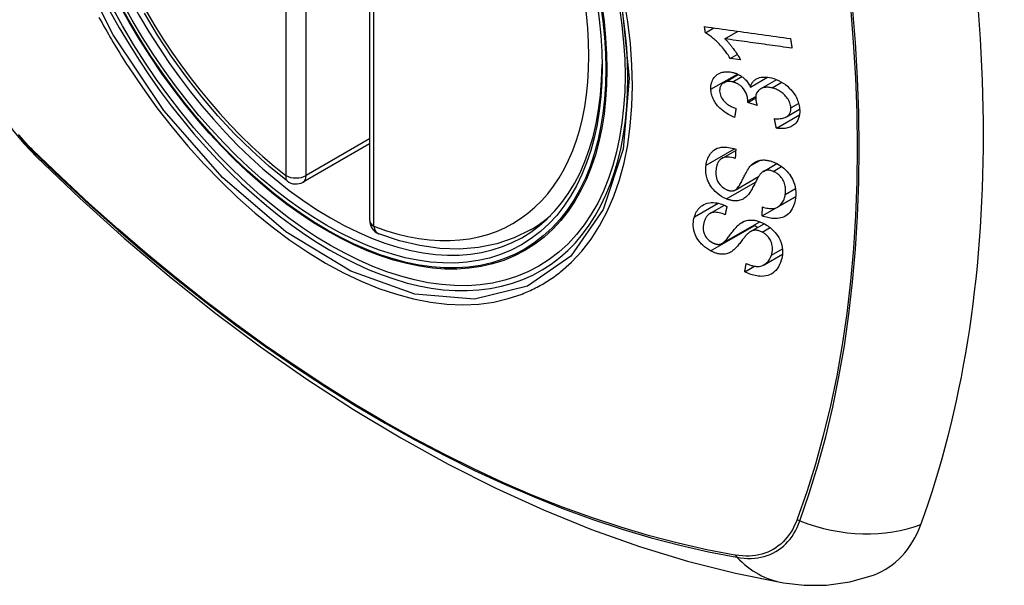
# Model space of a CAD drawing. Header units: inches. Extents: x 584 to 685, y 231 to 315.
# Tile 120 of 133: x 673.617 to 674.426, y 255.597 to 256.062. Entities that reach past the tile are written whole.
import ezdxf

# ---------------------------------------------------------------- set-up
doc = ezdxf.new("R2010")
doc.units = ezdxf.units.IN
doc.header["$MEASUREMENT"] = 0
doc.layers.add('Visible Edges(ANSI)', color=7, linetype='Continuous', lineweight=25)
doc.layers.add('Visible Tangent Edges(ANSI)', color=7, linetype='Continuous', lineweight=25)

msp = doc.modelspace()

# ---------------------------------------------------------------- linework, layer by layer
at = {"layer": 'Visible Edges(ANSI)'}
for p, q in [((673.90422, 256.38146), (673.90422, 255.89679)), ((674.18021, 256.05115), (674.18726, 256.05522)), ((674.19626, 256.04616), (674.20714, 256.05244)), ((674.20071, 256.02999), (674.20644, 256.0333)), ((674.2091, 256.02884), (674.20071, 256.02999)), ((674.19529, 256.0101), (674.20714, 256.01694)), ((674.21736, 256.00651), (674.23135, 256.01459)), ((674.22564, 256.00503), (674.23881, 256.01264)), ((674.2151, 255.99391), (674.22159, 255.99765)), ((674.22283, 255.99127), (674.2151, 255.99391)), ((674.23853, 255.97264), (674.25752, 255.98361)), ((674.24682, 255.98199), (674.25767, 255.98826)), ((673.90422, 255.95991), (673.84956, 255.92835)), ((674.19365, 255.94778), (674.20511, 255.9544)), ((674.22794, 255.93717), (674.23901, 255.94356)), ((674.20477, 255.92182), (674.22393, 255.93288)), ((674.22689, 255.90049), (674.25435, 255.91635)), ((674.23972, 255.90792), (674.25447, 255.91644)), ((674.25435, 255.91635), (674.25435, 255.91637)), ((674.25445, 255.91627), (674.25435, 255.91635)), ((674.18384, 255.90239), (674.19582, 255.90931)), ((674.03634, 255.88896), (674.04661, 255.89489)), ((674.19379, 255.87783), (674.22485, 255.89577)), ((674.21728, 255.88764), (674.2285, 255.89413)), ((674.22848, 255.86041), (674.24363, 255.86916)), ((674.21253, 255.85455), (674.22059, 255.8592))]:
    msp.add_line(p, q, dxfattribs=at)
at = {"layer": 'Visible Edges(ANSI)', "flags": 128}
for points in [[(673.83641, 255.92925), (673.82172, 255.94126), (673.80731, 255.95425), (673.79323, 255.96815), (673.77954, 255.98292), (673.76631, 255.99847), (673.75359, 256.01475), (673.74143, 256.03168), (673.72989, 256.04918), (673.71902, 256.06718)], [(674.17948, 256.05631), (674.18241, 256.0559), (674.18534, 256.05549), (674.18828, 256.05508), (674.19123, 256.05466), (674.19418, 256.05425), (674.19713, 256.05384), (674.20009, 256.05343), (674.20305, 256.05301), (674.20601, 256.0526), (674.20897, 256.05219), (674.21194, 256.05177), (674.2149, 256.05136), (674.21786, 256.05095), (674.22082, 256.05053), (674.22378, 256.05012), (674.22674, 256.04971), (674.22969, 256.0493), (674.23264, 256.04889), (674.23558, 256.04848), (674.23852, 256.04807), (674.24145, 256.04766), (674.24437, 256.04725), (674.24729, 256.04685), (674.2502, 256.04644)], [(674.18021, 256.05115), (674.18018, 256.05136), (674.18015, 256.05158), (674.18012, 256.05179), (674.18009, 256.05201), (674.18006, 256.05222), (674.18003, 256.05244), (674.18, 256.05265), (674.17997, 256.05287), (674.17994, 256.05308), (674.17991, 256.0533), (674.17988, 256.05351), (674.17985, 256.05373), (674.17981, 256.05394), (674.17978, 256.05416), (674.17975, 256.05437), (674.17972, 256.05459), (674.17969, 256.0548), (674.17966, 256.05502), (674.17963, 256.05523), (674.1796, 256.05545), (674.17957, 256.05566), (674.17954, 256.05588), (674.17951, 256.05609), (674.17948, 256.05631)], [(673.57248, 256.0493), (673.57672, 256.03501), (673.58186, 256.02129), (673.58784, 256.00808), (673.59465, 255.99536), (673.60226, 255.98311), (673.6107, 255.97132), (673.62002, 255.96001), (673.63027, 255.94919)], [(674.20071, 256.02999), (674.19976, 256.03148), (674.19881, 256.0329), (674.19786, 256.03425), (674.19692, 256.03553), (674.19598, 256.03675), (674.19506, 256.03791), (674.19414, 256.039), (674.19324, 256.04004), (674.19235, 256.04102), (674.19148, 256.04194), (674.19063, 256.04282), (674.18981, 256.04364), (674.18901, 256.04441), (674.18823, 256.04513), (674.18748, 256.04581), (674.18673, 256.04647), (674.18596, 256.04712), (674.18517, 256.04776), (674.18437, 256.04838), (674.18356, 256.04899), (674.18274, 256.04957), (674.18191, 256.05013), (674.18106, 256.05065), (674.18021, 256.05115)], [(674.2514, 256.03851), (674.24912, 256.03882), (674.24684, 256.03914), (674.24455, 256.03946), (674.24226, 256.03977), (674.23996, 256.04009), (674.23767, 256.04041), (674.23537, 256.04073), (674.23307, 256.04105), (674.23077, 256.04137), (674.22846, 256.04169), (674.22616, 256.04201), (674.22385, 256.04233), (674.22155, 256.04265), (674.21924, 256.04297), (674.21694, 256.04328), (674.21463, 256.0436), (674.21233, 256.04392), (674.21003, 256.04424), (674.20773, 256.04456), (674.20543, 256.04488), (674.20313, 256.0452), (674.20084, 256.04552), (674.19854, 256.04584), (674.19626, 256.04616)], [(674.19626, 256.04616), (674.19674, 256.04567), (674.19722, 256.04518), (674.1977, 256.04468), (674.19817, 256.04418), (674.19864, 256.04366), (674.1991, 256.04314), (674.19956, 256.04261), (674.20001, 256.04208), (674.20045, 256.04154), (674.20088, 256.041), (674.20131, 256.04046), (674.20173, 256.03992), (674.20215, 256.03938), (674.20255, 256.03885), (674.20301, 256.03823), (674.20356, 256.03749), (674.20417, 256.03664), (674.20483, 256.0357), (674.20553, 256.03467), (674.20626, 256.03358), (674.20699, 256.03244), (674.20772, 256.03126), (674.20843, 256.03005), (674.2091, 256.02884)], [(674.2502, 256.04644), (674.25025, 256.04611), (674.2503, 256.04578), (674.25035, 256.04545), (674.2504, 256.04512), (674.25045, 256.04479), (674.2505, 256.04446), (674.25055, 256.04413), (674.2506, 256.04379), (674.25065, 256.04346), (674.2507, 256.04313), (674.25075, 256.0428), (674.2508, 256.04247), (674.25085, 256.04214), (674.2509, 256.04181), (674.25095, 256.04148), (674.251, 256.04115), (674.25105, 256.04082), (674.2511, 256.04049), (674.25115, 256.04016), (674.2512, 256.03983), (674.25125, 256.0395), (674.2513, 256.03917), (674.25135, 256.03884), (674.2514, 256.03851)], [(674.18474, 256.00472), (674.18473, 256.00607), (674.18481, 256.00739), (674.18499, 256.00867), (674.18528, 256.00991), (674.18566, 256.0111), (674.18615, 256.01224), (674.18673, 256.01332), (674.1874, 256.01433), (674.18816, 256.01525), (674.18901, 256.01609), (674.18996, 256.01684), (674.19098, 256.01749), (674.19203, 256.018), (674.19307, 256.0184), (674.19408, 256.01869), (674.19505, 256.0189), (674.19596, 256.01904), (674.19686, 256.01913), (674.19778, 256.01917), (674.19871, 256.01916), (674.19965, 256.0191), (674.2006, 256.01899), (674.20157, 256.01883), (674.20255, 256.01862)], [(674.20255, 256.01862), (674.2032, 256.01845), (674.20386, 256.01826), (674.20451, 256.01805), (674.20517, 256.01781), (674.20582, 256.01755), (674.20646, 256.01727), (674.2071, 256.01696), (674.20773, 256.01663), (674.20835, 256.01628), (674.20897, 256.01591), (674.20959, 256.01551), (674.21023, 256.01506), (674.21089, 256.01456), (674.21156, 256.01402), (674.21224, 256.01342), (674.21292, 256.01277), (674.2136, 256.01206), (674.21425, 256.01132), (674.21485, 256.01056), (674.21542, 256.00978), (674.21596, 256.00898), (674.21646, 256.00817), (674.21692, 256.00735), (674.21736, 256.00651)], [(674.20268, 256.01073), (674.20194, 256.01089), (674.20121, 256.01101), (674.20049, 256.01109), (674.19977, 256.01113), (674.19907, 256.01113), (674.19838, 256.01108), (674.19772, 256.01098), (674.19709, 256.01084), (674.19647, 256.01065), (674.19588, 256.0104), (674.19532, 256.01011), (674.19478, 256.00978), (674.19429, 256.0094), (674.19384, 256.00899), (674.19343, 256.00854), (674.19307, 256.00805), (674.19277, 256.00753), (674.19251, 256.00697), (674.19229, 256.00638), (674.19213, 256.00577), (674.19202, 256.00514), (674.19195, 256.00449), (674.19192, 256.00382), (674.19193, 256.00315)], [(674.21516, 255.99512), (674.2147, 255.99828), (674.21362, 256.00144), (674.212, 256.00437), (674.21069, 256.00613), (674.21019, 256.00667), (674.20985, 256.00699), (674.20951, 256.00731), (674.20916, 256.00761), (674.2088, 256.0079), (674.20843, 256.00818), (674.20805, 256.00844), (674.20767, 256.00869), (674.20727, 256.00893), (674.20686, 256.00916), (674.20646, 256.00937), (674.20604, 256.00957), (674.20563, 256.00976), (674.20521, 256.00993), (674.20479, 256.01009), (674.20437, 256.01024), (674.20395, 256.01038), (674.20352, 256.01051), (674.2031, 256.01062), (674.20268, 256.01073)], [(674.21736, 256.00651), (674.21752, 256.00712), (674.2177, 256.00771), (674.21791, 256.00829), (674.21815, 256.00885), (674.21841, 256.00939), (674.21871, 256.00991), (674.21903, 256.01041), (674.21939, 256.01089), (674.21978, 256.01135), (674.22019, 256.01178), (674.22064, 256.01218), (674.22111, 256.01256), (674.22161, 256.0129), (674.22216, 256.01324), (674.22286, 256.0136), (674.22371, 256.01395), (674.22474, 256.01428), (674.22593, 256.01454), (674.22728, 256.01471), (674.22868, 256.01476), (674.23011, 256.01471), (674.23156, 256.01456), (674.23302, 256.01432), (674.2345, 256.01401)], [(674.2345, 256.01401), (674.23649, 256.01346), (674.23848, 256.01277), (674.24044, 256.01192), (674.24236, 256.01093), (674.24421, 256.00979), (674.24599, 256.0085), (674.24766, 256.00712), (674.24912, 256.00574), (674.25039, 256.00442), (674.25144, 256.0032), (674.25229, 256.00212), (674.25306, 256.00107), (674.25376, 256), (674.25442, 255.99891), (674.25501, 255.9978), (674.25555, 255.99668), (674.25603, 255.99554), (674.25644, 255.9944), (674.2568, 255.99326), (674.25709, 255.99213), (674.25733, 255.99099), (674.25751, 255.98985), (674.25763, 255.98873), (674.25771, 255.98761)], [(674.20421, 255.98157), (674.20256, 255.98225), (674.20093, 255.98301), (674.19933, 255.98384), (674.19776, 255.98476), (674.19622, 255.98575), (674.19474, 255.98684), (674.19337, 255.98796), (674.19218, 255.98905), (674.19115, 255.9901), (674.19027, 255.9911), (674.18952, 255.99203), (674.18884, 255.99294), (674.18821, 255.99388), (674.18763, 255.99483), (674.18711, 255.99579), (674.18663, 255.99678), (674.18621, 255.99777), (674.18585, 255.99877), (674.18554, 255.99976), (674.18528, 256.00076), (674.18507, 256.00176), (674.18492, 256.00275), (674.18481, 256.00374), (674.18474, 256.00472)], [(674.19193, 256.00315), (674.19203, 256.00205), (674.19223, 256.00094), (674.19255, 255.99983), (674.19298, 255.99873), (674.19353, 255.99764), (674.19415, 255.99665), (674.19477, 255.9958), (674.19534, 255.99511), (674.19586, 255.99455), (674.19639, 255.99403), (674.19694, 255.99352), (674.19752, 255.99304), (674.19812, 255.99258), (674.19873, 255.99214), (674.19936, 255.99173), (674.2, 255.99133), (674.20065, 255.99095), (674.20132, 255.9906), (674.20199, 255.99026), (674.20266, 255.98994), (674.20334, 255.98963), (674.20403, 255.98934), (674.20471, 255.98907), (674.20539, 255.98881)], [(674.23498, 256.0058), (674.23418, 256.00598), (674.23338, 256.00612), (674.2326, 256.00623), (674.23182, 256.0063), (674.23105, 256.00633), (674.23029, 256.00632), (674.22955, 256.00626), (674.22882, 256.00616), (674.22811, 256.00602), (674.22744, 256.00583), (674.22679, 256.00559), (674.22617, 256.00531), (674.22557, 256.00499), (674.22498, 256.00462), (674.22439, 256.00416), (674.2238, 256.00361), (674.22325, 256.00297), (674.22275, 256.00224), (674.22235, 256.00146), (674.22203, 256.00062), (674.2218, 255.99973), (674.22166, 255.99881), (674.22159, 255.99785), (674.2216, 255.99688)], [(674.25046, 255.98939), (674.25038, 255.9904), (674.25021, 255.99143), (674.24996, 255.99247), (674.24963, 255.9935), (674.24921, 255.99452), (674.24871, 255.99552), (674.24813, 255.99652), (674.24748, 255.99747), (674.24681, 255.99834), (674.24613, 255.99914), (674.24545, 255.99987), (674.24476, 256.00054), (674.24405, 256.00118), (674.24331, 256.00179), (674.24255, 256.00237), (674.24176, 256.00291), (674.24095, 256.00341), (674.24012, 256.00388), (674.23928, 256.0043), (674.23843, 256.00468), (674.23758, 256.00502), (674.23671, 256.00532), (674.23585, 256.00558), (674.23498, 256.0058)], [(674.2151, 255.99391), (674.21511, 255.99396), (674.21511, 255.99401), (674.21512, 255.99406), (674.21512, 255.99411), (674.21513, 255.99416), (674.21513, 255.99421), (674.21513, 255.99426), (674.21514, 255.99431), (674.21514, 255.99436), (674.21514, 255.99442), (674.21515, 255.99447), (674.21515, 255.99452), (674.21515, 255.99457), (674.21515, 255.99462), (674.21516, 255.99467), (674.21516, 255.99472), (674.21516, 255.99477), (674.21516, 255.99482), (674.21516, 255.99487), (674.21516, 255.99492), (674.21516, 255.99497), (674.21516, 255.99502), (674.21516, 255.99507), (674.21516, 255.99512)], [(674.2216, 255.99688), (674.22161, 255.99665), (674.22163, 255.99643), (674.22165, 255.99621), (674.22168, 255.99598), (674.22171, 255.99575), (674.22174, 255.99552), (674.22178, 255.99529), (674.22182, 255.99506), (674.22187, 255.99483), (674.22191, 255.99459), (674.22197, 255.99435), (674.22202, 255.99411), (674.22208, 255.99388), (674.22214, 255.99364), (674.2222, 255.9934), (674.22226, 255.99316), (674.22233, 255.99292), (674.2224, 255.99268), (674.22246, 255.99244), (674.22254, 255.9922), (674.22261, 255.99197), (674.22268, 255.99173), (674.22275, 255.9915), (674.22283, 255.99127)], [(674.20539, 255.98881), (674.20534, 255.98851), (674.20529, 255.98821), (674.20524, 255.98791), (674.20519, 255.98761), (674.20514, 255.9873), (674.20509, 255.987), (674.20504, 255.9867), (674.20499, 255.9864), (674.20494, 255.9861), (674.20489, 255.98579), (674.20484, 255.98549), (674.20479, 255.98519), (674.20474, 255.98489), (674.20469, 255.98459), (674.20465, 255.98428), (674.2046, 255.98398), (674.20455, 255.98368), (674.2045, 255.98338), (674.20445, 255.98308), (674.2044, 255.98277), (674.20435, 255.98247), (674.2043, 255.98217), (674.20426, 255.98187), (674.20421, 255.98157)], [(674.23699, 255.98054), (674.23815, 255.98049), (674.23931, 255.98047), (674.24046, 255.98049), (674.24159, 255.98056), (674.24269, 255.98069), (674.24377, 255.98088), (674.24481, 255.98114), (674.24579, 255.98149), (674.2467, 255.98192), (674.24744, 255.98238), (674.24802, 255.98285), (674.24848, 255.9833), (674.24884, 255.98371), (674.24915, 255.98413), (674.24943, 255.98457), (674.24968, 255.98503), (674.24989, 255.98552), (674.25007, 255.98602), (674.25022, 255.98654), (674.25033, 255.98709), (674.25041, 255.98765), (674.25046, 255.98822), (674.25047, 255.9888), (674.25046, 255.98939)], [(674.25771, 255.98761), (674.25772, 255.98583), (674.25759, 255.98409), (674.25729, 255.98241), (674.25681, 255.98082), (674.25616, 255.97933), (674.25536, 255.97801), (674.2545, 255.97693), (674.25365, 255.97607), (674.25285, 255.9754), (674.2521, 255.97486), (674.25132, 255.97437), (674.25051, 255.97393), (674.24966, 255.97355), (674.24877, 255.97321), (674.24784, 255.97293), (674.24688, 255.9727), (674.2459, 255.97252), (674.24489, 255.9724), (674.24387, 255.97232), (674.24283, 255.9723), (674.24178, 255.97232), (674.24071, 255.97238), (674.23963, 255.97249), (674.23853, 255.97264)], [(674.23853, 255.97264), (674.23847, 255.97297), (674.2384, 255.9733), (674.23834, 255.97363), (674.23827, 255.97396), (674.23821, 255.97429), (674.23815, 255.97462), (674.23808, 255.97494), (674.23802, 255.97527), (674.23795, 255.9756), (674.23789, 255.97593), (674.23782, 255.97626), (674.23776, 255.97659), (674.23769, 255.97692), (674.23763, 255.97725), (674.23756, 255.97758), (674.2375, 255.97791), (674.23744, 255.97823), (674.23737, 255.97856), (674.23731, 255.97889), (674.23724, 255.97922), (674.23718, 255.97955), (674.23712, 255.97988), (674.23705, 255.98021), (674.23699, 255.98054)], [(674.18077, 255.94234), (674.18096, 255.9435), (674.18119, 255.94464), (674.18148, 255.94576), (674.18182, 255.94686), (674.18221, 255.94792), (674.18266, 255.94895), (674.18318, 255.94994), (674.18375, 255.9509), (674.18439, 255.95181), (674.18511, 255.95269), (674.18601, 255.95362), (674.18712, 255.95453), (674.18845, 255.95539), (674.19001, 255.95612), (674.19165, 255.95664), (674.19327, 255.95696), (674.19484, 255.95712), (674.19633, 255.95715), (674.19778, 255.95708), (674.19923, 255.95692), (674.2007, 255.95666), (674.20218, 255.95632), (674.20367, 255.95589), (674.20516, 255.95538)], [(674.20516, 255.95538), (674.20514, 255.95506), (674.20513, 255.95475), (674.20511, 255.95443), (674.20509, 255.95412), (674.20507, 255.95381), (674.20505, 255.95349), (674.20504, 255.95318), (674.20502, 255.95287), (674.205, 255.95255), (674.20498, 255.95224), (674.20497, 255.95193), (674.20495, 255.95161), (674.20493, 255.9513), (674.20491, 255.95099), (674.2049, 255.95067), (674.20488, 255.95036), (674.20486, 255.95005), (674.20484, 255.94973), (674.20483, 255.94942), (674.20481, 255.94911), (674.20479, 255.94879), (674.20478, 255.94848), (674.20476, 255.94817), (674.20474, 255.94785)], [(673.63027, 255.94919), (673.66608, 255.91504), (673.70245, 255.88227), (673.73933, 255.85095), (673.77667, 255.82114), (673.81444, 255.79288), (673.85257, 255.76622), (673.89103, 255.74121), (673.92976, 255.71791), (673.96874, 255.69635), (674.0079, 255.6766), (674.04721, 255.65869), (674.08662, 255.64268), (674.1261, 255.62862), (674.16559, 255.61655), (674.20506, 255.60654), (674.24444, 255.59863)], [(674.20474, 255.94785), (674.20319, 255.94829), (674.20164, 255.94863), (674.2001, 255.94885), (674.19861, 255.94894), (674.19717, 255.94887), (674.1958, 255.94863), (674.19461, 255.94825), (674.19369, 255.94781), (674.19302, 255.94737), (674.19254, 255.94699), (674.1921, 255.94658), (674.1917, 255.94613), (674.19133, 255.94566), (674.19099, 255.94517), (674.19069, 255.94465), (674.19041, 255.94412), (674.19017, 255.94356), (674.18994, 255.94299), (674.18975, 255.9424), (674.18957, 255.94181), (674.18942, 255.9412), (674.18928, 255.94059), (674.18917, 255.93997), (674.18907, 255.93934)], [(674.21754, 255.94193), (674.21823, 255.94262), (674.21896, 255.94327), (674.21973, 255.94388), (674.22056, 255.94444), (674.22142, 255.94495), (674.22234, 255.94539), (674.2233, 255.94577), (674.22428, 255.94607), (674.22522, 255.94629), (674.22613, 255.94643), (674.22699, 255.94651), (674.2278, 255.94654), (674.22856, 255.94653), (674.22927, 255.9465), (674.22996, 255.94643), (674.23067, 255.94635), (674.23137, 255.94623), (674.23208, 255.9461), (674.23279, 255.94593), (674.2335, 255.94575), (674.23421, 255.94554), (674.23492, 255.94531), (674.23564, 255.94505), (674.23635, 255.94478)], [(674.23635, 255.94478), (674.23744, 255.94432), (674.23851, 255.94381), (674.23958, 255.94326), (674.24062, 255.94265), (674.24165, 255.942), (674.24265, 255.94131), (674.24362, 255.94058), (674.24456, 255.93981), (674.24549, 255.93898), (674.24645, 255.93807), (674.24741, 255.93706), (674.24838, 255.93596), (674.24932, 255.93476), (674.25021, 255.93348), (674.25102, 255.93216), (674.25174, 255.93083), (674.25237, 255.92948), (674.25292, 255.92811), (674.25342, 255.92664), (674.25392, 255.92478), (674.25434, 255.92256), (674.25458, 255.92005), (674.25456, 255.91756), (674.25431, 255.91516)], [(674.19754, 255.91454), (674.1955, 255.91546), (674.19351, 255.91655), (674.1916, 255.91782), (674.18979, 255.91923), (674.18812, 255.92074), (674.18677, 255.92216), (674.18573, 255.9234), (674.18497, 255.92442), (674.18442, 255.92524), (674.18392, 255.92606), (674.18346, 255.92689), (674.18303, 255.92772), (674.18265, 255.92856), (674.1823, 255.9294), (674.18198, 255.93025), (674.1817, 255.93111), (674.18141, 255.93209), (674.18113, 255.93325), (674.18087, 255.93458), (674.18066, 255.93605), (674.18054, 255.93765), (674.18052, 255.93924), (674.1806, 255.94081), (674.18077, 255.94234)], [(674.18907, 255.93934), (674.189, 255.93885), (674.18894, 255.93835), (674.1889, 255.93785), (674.18886, 255.93735), (674.18883, 255.93684), (674.18881, 255.93633), (674.18881, 255.93581), (674.18882, 255.9353), (674.18884, 255.93477), (674.18888, 255.93424), (674.18893, 255.93371), (674.18901, 255.93318), (674.1891, 255.93264), (674.18921, 255.9321), (674.18934, 255.93156), (674.1895, 255.93101), (674.18968, 255.93047), (674.18989, 255.92993), (674.19021, 255.9292), (674.191, 255.92781), (674.19232, 255.92602), (674.19394, 255.92438), (674.19582, 255.92301), (674.19786, 255.92199)], [(674.20446, 255.92166), (674.20508, 255.92202), (674.2057, 255.92252), (674.20632, 255.92315), (674.20694, 255.92389), (674.20754, 255.9247), (674.20811, 255.92556), (674.20865, 255.92644), (674.20915, 255.9273), (674.20962, 255.92814), (674.21006, 255.92897), (674.21048, 255.9298), (674.21089, 255.93063), (674.21131, 255.93147), (674.21173, 255.93233), (674.21217, 255.93322), (674.21263, 255.93413), (674.21313, 255.93508), (674.21366, 255.93608), (674.21425, 255.93712), (674.21487, 255.93818), (674.21552, 255.93923), (674.21619, 255.94023), (674.21687, 255.94114), (674.21754, 255.94193)], [(674.23602, 255.93716), (674.23535, 255.93741), (674.23468, 255.93762), (674.23401, 255.9378), (674.23334, 255.93794), (674.23268, 255.93804), (674.23203, 255.93809), (674.2314, 255.9381), (674.2308, 255.93806), (674.23025, 255.93799), (674.22975, 255.93789), (674.22929, 255.93776), (674.22886, 255.93761), (674.22846, 255.93744), (674.22808, 255.93724), (674.22771, 255.93703), (674.22736, 255.93679), (674.22701, 255.93654), (674.22669, 255.93627), (674.22637, 255.93598), (674.22607, 255.93569), (674.22578, 255.93538), (674.2255, 255.93507), (674.22524, 255.93475), (674.22499, 255.93443)], [(674.24589, 255.91816), (674.24601, 255.91911), (674.24609, 255.92008), (674.24613, 255.92106), (674.24612, 255.92206), (674.24606, 255.92307), (674.24594, 255.92409), (674.24576, 255.92513), (674.24553, 255.92616), (674.24523, 255.9272), (674.24487, 255.92823), (674.24443, 255.92926), (674.24391, 255.93028), (674.2433, 255.93127), (674.24262, 255.93222), (674.24191, 255.93305), (674.2412, 255.93378), (674.24052, 255.9344), (674.23989, 255.93492), (674.23928, 255.93538), (674.23866, 255.9358), (674.23802, 255.93619), (674.23736, 255.93655), (674.2367, 255.93687), (674.23602, 255.93716)], [(674.22499, 255.93443), (674.22466, 255.93399), (674.22431, 255.93347), (674.22394, 255.93288), (674.22355, 255.93223), (674.22315, 255.93152), (674.22273, 255.93076), (674.2223, 255.92996), (674.22186, 255.92912), (674.22141, 255.92826), (674.22095, 255.92738), (674.22048, 255.92648), (674.22001, 255.92559), (674.21953, 255.92469), (674.21906, 255.9238), (674.21858, 255.92294), (674.2181, 255.92209), (674.21763, 255.92128), (674.21716, 255.92051), (674.21666, 255.91973), (674.21615, 255.91897), (674.21562, 255.91824), (674.21507, 255.91756), (674.21452, 255.91694), (674.21397, 255.91639)], [(674.19786, 255.92199), (674.19815, 255.92188), (674.19845, 255.92177), (674.19874, 255.92167), (674.19904, 255.92158), (674.19934, 255.92149), (674.19963, 255.92141), (674.19993, 255.92135), (674.20022, 255.92129), (674.20051, 255.92124), (674.2008, 255.9212), (674.20109, 255.92117), (674.20138, 255.92114), (674.20166, 255.92113), (674.20194, 255.92113), (674.20221, 255.92114), (674.20248, 255.92116), (674.20275, 255.92119), (674.20301, 255.92123), (674.20326, 255.92128), (674.20351, 255.92134), (674.20376, 255.92141), (674.204, 255.92148), (674.20423, 255.92157), (674.20446, 255.92166)], [(674.17119, 255.89978), (674.17157, 255.9009), (674.172, 255.90199), (674.17248, 255.90305), (674.17303, 255.90407), (674.17363, 255.90505), (674.1743, 255.90598), (674.17503, 255.90686), (674.17583, 255.90769), (674.17671, 255.90847), (674.17773, 255.90922), (674.1789, 255.90992), (674.18026, 255.91053), (674.1818, 255.91102), (674.18345, 255.91135), (674.18508, 255.91149), (674.18666, 255.91148), (674.18816, 255.91137), (674.18957, 255.91117), (674.19096, 255.91089), (674.19235, 255.91053), (674.19373, 255.9101), (674.19512, 255.90959), (674.1965, 255.90901), (674.19788, 255.90836)], [(674.21397, 255.91639), (674.21332, 255.91582), (674.21263, 255.91529), (674.21191, 255.91479), (674.21114, 255.91435), (674.21034, 255.91396), (674.20949, 255.91363), (674.20861, 255.91335), (674.20774, 255.91316), (674.20691, 255.91303), (674.20613, 255.91295), (674.2054, 255.91292), (674.20473, 255.91293), (674.20412, 255.91295), (674.20353, 255.913), (674.20294, 255.91307), (674.20234, 255.91316), (674.20175, 255.91326), (674.20115, 255.91339), (674.20055, 255.91354), (674.19995, 255.9137), (674.19935, 255.91389), (674.19875, 255.91409), (674.19814, 255.91431), (674.19754, 255.91454)], [(674.25431, 255.91516), (674.25367, 255.91186), (674.25274, 255.9088), (674.25167, 255.90639), (674.25058, 255.90458), (674.24958, 255.90329), (674.2486, 255.90227), (674.24752, 255.90137), (674.24634, 255.90057), (674.24506, 255.89989), (674.24368, 255.89933), (674.24228, 255.89892), (674.2409, 255.89863), (674.23956, 255.89846), (674.23828, 255.89838), (674.23709, 255.89837), (674.23598, 255.89841), (674.23486, 255.89851), (674.23374, 255.89865), (674.23261, 255.89885), (674.23147, 255.89909), (674.23033, 255.89937), (674.22919, 255.8997), (674.22804, 255.90008), (674.22689, 255.90049)], [(674.22711, 255.90788), (674.22828, 255.90754), (674.22946, 255.90725), (674.23063, 255.90701), (674.2318, 255.90681), (674.23295, 255.90669), (674.23408, 255.90663), (674.23518, 255.90664), (674.23626, 255.90674), (674.2373, 255.90695), (674.23833, 255.90727), (674.23935, 255.90772), (674.2403, 255.90829), (674.24115, 255.90893), (674.24191, 255.90962), (674.24259, 255.91035), (674.24317, 255.91109), (674.2437, 255.91186), (674.24416, 255.91267), (674.24457, 255.91351), (674.24493, 255.91438), (674.24525, 255.91529), (674.24551, 255.91622), (674.24572, 255.91718), (674.24589, 255.91816)], [(674.19643, 255.90146), (674.19524, 255.90196), (674.19405, 255.9024), (674.19285, 255.90277), (674.19166, 255.90308), (674.19048, 255.90331), (674.18932, 255.90344), (674.18819, 255.90348), (674.18711, 255.90342), (674.18607, 255.90325), (674.18516, 255.90299), (674.18437, 255.90267), (674.1837, 255.90231), (674.18312, 255.90192), (674.1826, 255.9015), (674.18212, 255.90104), (674.18168, 255.90055), (674.18127, 255.90003), (674.1809, 255.89948), (674.18056, 255.89891), (674.18025, 255.89833), (674.17996, 255.89772), (674.17971, 255.8971), (674.17947, 255.89647), (674.17926, 255.89582)], [(674.19788, 255.90836), (674.19782, 255.90808), (674.19776, 255.90779), (674.1977, 255.9075), (674.19764, 255.90721), (674.19758, 255.90693), (674.19752, 255.90664), (674.19746, 255.90635), (674.1974, 255.90606), (674.19734, 255.90578), (674.19728, 255.90549), (674.19721, 255.9052), (674.19715, 255.90491), (674.19709, 255.90463), (674.19703, 255.90434), (674.19697, 255.90405), (674.19691, 255.90376), (674.19685, 255.90348), (674.19679, 255.90319), (674.19673, 255.9029), (674.19667, 255.90261), (674.19661, 255.90233), (674.19655, 255.90204), (674.19649, 255.90175), (674.19643, 255.90146)], [(674.22689, 255.90049), (674.2269, 255.9008), (674.22691, 255.90111), (674.22692, 255.90141), (674.22692, 255.90172), (674.22693, 255.90203), (674.22694, 255.90234), (674.22695, 255.90264), (674.22696, 255.90295), (674.22697, 255.90326), (674.22698, 255.90357), (674.22699, 255.90387), (674.227, 255.90418), (674.22701, 255.90449), (674.22702, 255.9048), (674.22703, 255.9051), (674.22704, 255.90541), (674.22705, 255.90572), (674.22705, 255.90603), (674.22706, 255.90634), (674.22707, 255.90664), (674.22708, 255.90695), (674.22709, 255.90726), (674.2271, 255.90757), (674.22711, 255.90788)], [(674.18452, 255.87175), (674.18362, 255.87225), (674.18274, 255.87278), (674.18188, 255.87335), (674.18103, 255.87394), (674.1802, 255.87457), (674.17939, 255.87522), (674.1786, 255.87591), (674.17785, 255.87661), (674.17712, 255.87734), (674.17641, 255.87809), (674.17574, 255.87886), (674.17501, 255.87975), (674.17406, 255.88105), (674.17301, 255.88275), (674.17199, 255.88482), (674.17121, 255.88692), (674.1707, 255.8889), (674.1704, 255.89073), (674.17026, 255.89238), (674.17023, 255.89393), (674.17032, 255.89545), (674.17052, 255.89694), (674.17081, 255.89838), (674.17119, 255.89978)], [(674.17926, 255.89582), (674.17911, 255.89532), (674.17897, 255.89482), (674.17884, 255.89431), (674.17872, 255.89379), (674.17862, 255.89327), (674.17854, 255.89274), (674.17846, 255.8922), (674.17841, 255.89166), (674.17837, 255.89111), (674.17836, 255.89055), (674.17836, 255.88998), (674.1784, 255.8894), (674.17845, 255.88882), (674.17854, 255.88823), (674.17866, 255.88764), (674.17886, 255.8869), (674.17918, 255.88599), (674.17967, 255.88491), (674.18037, 255.88368), (674.18122, 255.88247), (674.1822, 255.88133), (674.18333, 255.88027), (674.18456, 255.87935), (674.18587, 255.87857)], [(674.19256, 255.87731), (674.19323, 255.87755), (674.19392, 255.87791), (674.19463, 255.87839), (674.19535, 255.87897), (674.19607, 255.87963), (674.19678, 255.88034), (674.19746, 255.88107), (674.1981, 255.88181), (674.1987, 255.88253), (674.19927, 255.88324), (674.19982, 255.88395), (674.20037, 255.88467), (674.20091, 255.88539), (674.20146, 255.88613), (674.20203, 255.88688), (674.20263, 255.88766), (674.20326, 255.88847), (674.20394, 255.88931), (674.20468, 255.89018), (674.20546, 255.89108), (674.20627, 255.89196), (674.20709, 255.89279), (674.20791, 255.89354), (674.20871, 255.89418)], [(674.20871, 255.89418), (674.20951, 255.89472), (674.21035, 255.89522), (674.21122, 255.89567), (674.21214, 255.89608), (674.21309, 255.89643), (674.21409, 255.89671), (674.21512, 255.89693), (674.21615, 255.89707), (674.21714, 255.89714), (674.21808, 255.89715), (674.21898, 255.8971), (674.21981, 255.89702), (674.22059, 255.89691), (674.22131, 255.89678), (674.22202, 255.89663), (674.22273, 255.89645), (674.22344, 255.89625), (674.22415, 255.89602), (674.22486, 255.89577), (674.22557, 255.8955), (674.22627, 255.8952), (674.22697, 255.89489), (674.22768, 255.89455), (674.22837, 255.89419)], [(674.22837, 255.89419), (674.22941, 255.89363), (674.23042, 255.89302), (674.23142, 255.89237), (674.23239, 255.89168), (674.23334, 255.89095), (674.23425, 255.89018), (674.23514, 255.88938), (674.23599, 255.88855), (674.2368, 255.88769), (674.23758, 255.88681), (674.23838, 255.88583), (674.23937, 255.88448), (674.24047, 255.88275), (674.24155, 255.88065), (674.24242, 255.87847), (674.24302, 255.87642), (674.2434, 255.87456), (674.24361, 255.87292), (674.2437, 255.87138), (674.24367, 255.86987), (674.24355, 255.8684), (674.24333, 255.86696), (674.24302, 255.86557), (674.24263, 255.86421)], [(674.03634, 255.88896), (674.02293, 255.88237), (674.00867, 255.87755), (673.99367, 255.87453), (673.97807, 255.8733), (673.96199, 255.87385), (673.94554, 255.87614), (673.92879, 255.88012), (673.91186, 255.88574)], [(674.2153, 255.88619), (674.21491, 255.88583), (674.21448, 255.8854), (674.21402, 255.88491), (674.21354, 255.88436), (674.21303, 255.88376), (674.2125, 255.88312), (674.21195, 255.88244), (674.21138, 255.88173), (674.2108, 255.881), (674.21021, 255.88025), (674.20961, 255.87949), (674.209, 255.87873), (674.20839, 255.87797), (674.20778, 255.87722), (674.20717, 255.87648), (674.20656, 255.87577), (674.20596, 255.87508), (674.20537, 255.87443), (674.20476, 255.87378), (674.20413, 255.87316), (674.20349, 255.87256), (674.20284, 255.87201), (674.20219, 255.87151), (674.20154, 255.87108)], [(674.22697, 255.88717), (674.22629, 255.88751), (674.2256, 255.88782), (674.22491, 255.88808), (674.22421, 255.88831), (674.22352, 255.88849), (674.22283, 255.88863), (674.22215, 255.88871), (674.22153, 255.88875), (674.22096, 255.88875), (674.22044, 255.88871), (674.21996, 255.88864), (674.21952, 255.88855), (674.2191, 255.88844), (674.21871, 255.88831), (674.21832, 255.88816), (674.21794, 255.88799), (674.21757, 255.88781), (674.21722, 255.88761), (674.21687, 255.88739), (674.21653, 255.88717), (674.21621, 255.88694), (674.2159, 255.88669), (674.21559, 255.88644), (674.2153, 255.88619)], [(674.2208, 255.89271), (674.22078, 255.89272), (674.22076, 255.89274), (674.22074, 255.89276), (674.22072, 255.89278), (674.2207, 255.8928), (674.22068, 255.89282), (674.22066, 255.89283), (674.22064, 255.89285), (674.22062, 255.89287), (674.2206, 255.89289), (674.22058, 255.89291), (674.22056, 255.89293), (674.22054, 255.89295), (674.22052, 255.89297), (674.2205, 255.89298), (674.22048, 255.893), (674.22046, 255.89302), (674.22044, 255.89304), (674.22042, 255.89306), (674.2204, 255.89308), (674.22038, 255.8931), (674.22036, 255.89312), (674.22034, 255.89313), (674.22032, 255.89315)], [(674.22299, 255.89094), (674.2229, 255.89101), (674.22281, 255.89107), (674.22272, 255.89114), (674.22263, 255.8912), (674.22254, 255.89127), (674.22245, 255.89134), (674.22235, 255.89141), (674.22226, 255.89148), (674.22217, 255.89155), (674.22208, 255.89162), (674.22199, 255.89169), (674.2219, 255.89176), (674.22181, 255.89184), (674.22172, 255.89191), (674.22163, 255.89199), (674.22154, 255.89206), (674.22144, 255.89214), (674.22135, 255.89222), (674.22126, 255.8923), (674.22117, 255.89238), (674.22108, 255.89246), (674.22099, 255.89254), (674.2209, 255.89262), (674.2208, 255.89271)], [(674.23443, 255.86817), (674.23479, 255.86943), (674.23507, 255.87074), (674.23524, 255.87208), (674.23531, 255.87347), (674.23526, 255.8748), (674.23513, 255.87598), (674.23495, 255.877), (674.23473, 255.87789), (674.23445, 255.87877), (674.23411, 255.87965), (674.23371, 255.88052), (674.23322, 255.88138), (674.23268, 255.88221), (674.23211, 255.88296), (674.23154, 255.88362), (674.23101, 255.88418), (674.23053, 255.88465), (674.23006, 255.88507), (674.22958, 255.88547), (674.22908, 255.88585), (674.22858, 255.88621), (674.22805, 255.88655), (674.22752, 255.88687), (674.22697, 255.88717)], [(674.18587, 255.87857), (674.18615, 255.87842), (674.18644, 255.87828), (674.18673, 255.87814), (674.18702, 255.87801), (674.18731, 255.87789), (674.1876, 255.87778), (674.18789, 255.87767), (674.18819, 255.87758), (674.18848, 255.87749), (674.18877, 255.87741), (674.18906, 255.87734), (674.18935, 255.87728), (674.18963, 255.87723), (674.18992, 255.87719), (674.1902, 255.87716), (674.19048, 255.87714), (674.19075, 255.87713), (674.19102, 255.87713), (674.19129, 255.87713), (674.19155, 255.87715), (674.19181, 255.87718), (674.19206, 255.87722), (674.19232, 255.87726), (674.19256, 255.87731)], [(674.20154, 255.87108), (674.2008, 255.87065), (674.20003, 255.87026), (674.19923, 255.86991), (674.19839, 255.86961), (674.19751, 255.86937), (674.1966, 255.86918), (674.19567, 255.86906), (674.19476, 255.869), (674.1939, 255.869), (674.1931, 255.86904), (674.19235, 255.86912), (674.19166, 255.86922), (674.19104, 255.86933), (674.19044, 255.86946), (674.18985, 255.86961), (674.18925, 255.86977), (674.18866, 255.86996), (674.18806, 255.87016), (674.18747, 255.87039), (674.18688, 255.87063), (674.18629, 255.87088), (674.1857, 255.87116), (674.18511, 255.87145), (674.18452, 255.87175)], [(674.24263, 255.86421), (674.24195, 255.86232), (674.24116, 255.86049), (674.24024, 255.85874), (674.23918, 255.8571), (674.23802, 255.85566), (674.23684, 255.85448), (674.23562, 255.85352), (674.23433, 255.85271), (674.23292, 255.85203), (674.23141, 255.85149), (674.2298, 255.85111), (674.22819, 255.85089), (674.22661, 255.85082), (674.2251, 255.85085), (674.22369, 255.85098), (674.22239, 255.85116), (674.22115, 255.85139), (674.21992, 255.85168), (674.21868, 255.85203), (674.21745, 255.85243), (674.21622, 255.85289), (674.21499, 255.85339), (674.21376, 255.85395), (674.21253, 255.85455)], [(674.21379, 255.86133), (674.21448, 255.86104), (674.21517, 255.86077), (674.21586, 255.8605), (674.21656, 255.86026), (674.21725, 255.86003), (674.21795, 255.85982), (674.21864, 255.85962), (674.21933, 255.85945), (674.22001, 255.85931), (674.2207, 255.85918), (674.22138, 255.85909), (674.22205, 255.85902), (674.22271, 255.85898), (674.22346, 255.85898), (674.22437, 255.85904), (674.22541, 255.85921), (674.22657, 255.85954), (674.22781, 255.86006), (674.22913, 255.86081), (674.23046, 255.86183), (674.23173, 255.86314), (674.23284, 255.86468), (674.23373, 255.86636), (674.23443, 255.86817)], [(674.21253, 255.85455), (674.21258, 255.85483), (674.21263, 255.85511), (674.21268, 255.85539), (674.21274, 255.85568), (674.21279, 255.85596), (674.21284, 255.85624), (674.21289, 255.85652), (674.21294, 255.85681), (674.213, 255.85709), (674.21305, 255.85737), (674.2131, 255.85765), (674.21315, 255.85794), (674.21321, 255.85822), (674.21326, 255.8585), (674.21331, 255.85879), (674.21336, 255.85907), (674.21342, 255.85935), (674.21347, 255.85963), (674.21352, 255.85992), (674.21358, 255.8602), (674.21363, 255.86048), (674.21368, 255.86077), (674.21373, 255.86105), (674.21379, 255.86133)], [(674.24444, 255.59863), (674.26147, 255.59668), (674.27977, 255.5968), (674.29899, 255.59949), (674.31849, 255.60511)]]:
    msp.add_lwpolyline(points, dxfattribs=at)
at = {"layer": 'Visible Edges(ANSI)'}
for centre, start, end in [((673.84365, 255.93858), 232.17173, 300), ((673.91604, 255.89679), 180, 249.28185)]:
    msp.add_arc(centre, 0.01181, start, end, dxfattribs=at)
msp.add_ellipse((673.86906, 256.15379), major_axis=(-0.15994, 0.27703), ratio=0.57735, dxfattribs=at)
for centre, major_axis, start_param, end_param in [((673.87254, 256.1558), (0.15748, -0.27276), 2.363977, 7.060801), ((673.4901, 256.49755), (-0.64961, 1.12515), 3.59073, 4.263252), ((674.23907, 255.76284), (0.08858, -0.15343), 6.184386, 6.732322)]:
    msp.add_ellipse(centre, major_axis=major_axis, ratio=0.57735, start_param=start_param, end_param=end_param, dxfattribs=at)
at = {"layer": 'Visible Tangent Edges(ANSI)'}
for p, q in [((673.8353, 256.41843), (673.8353, 255.93376)), ((673.85201, 255.93376), (673.85201, 256.41843)), ((673.90768, 255.89197), (673.90768, 256.37664)), ((674.18474, 256.00472), (674.20647, 256.01726)), ((674.20268, 256.01073), (674.21021, 256.01508)), ((674.23498, 256.0058), (674.2431, 256.01049)), ((674.21516, 255.99512), (674.22166, 255.99888)), ((674.25046, 255.98939), (674.25685, 255.99308)), ((673.90422, 255.9639), (673.85201, 255.93376)), ((673.62707, 255.95497), (673.62673, 255.9553)), ((674.18077, 255.94234), (674.20404, 255.95577)), ((674.21754, 255.94193), (674.22501, 255.94624)), ((674.23602, 255.93716), (674.24289, 255.94113)), ((674.19754, 255.91454), (674.22136, 255.9283)), ((674.24589, 255.91816), (674.25427, 255.923)), ((674.17119, 255.89978), (674.19058, 255.91097)), ((674.20871, 255.89418), (674.21162, 255.89586)), ((674.18452, 255.87175), (674.2208, 255.89271)), ((674.22697, 255.88717), (674.23341, 255.89089)), ((674.23443, 255.86817), (674.24356, 255.87344)), ((674.25573, 255.65112), (674.25561, 255.6508)), ((674.20487, 255.62151), (674.20454, 255.62157))]:
    msp.add_line(p, q, dxfattribs=at)
at = {"layer": 'Visible Tangent Edges(ANSI)', "flags": 128}
for points in [[(674.11091, 256.0791), (674.11745, 256.01395), (674.11252, 255.9553), (674.09626, 255.90567), (674.06963, 255.86752), (674.03384, 255.84264), (673.99049, 255.83209), (673.94135, 255.83629), (673.8888, 255.85504), (673.83525, 255.88754), (673.78327, 255.93221), (673.73513, 255.98714), (673.69328, 256.0495), (673.65966, 256.11659)], [(674.06108, 255.8545), (674.07015, 255.86251), (674.07855, 255.87148), (674.08623, 255.88139), (674.09319, 255.89227), (674.09942, 255.90407), (674.10488, 255.91672), (674.10954, 255.93015), (674.11338, 255.94431), (674.11637, 255.95912), (674.1185, 255.97458), (674.11978, 255.99071), (674.12021, 256.00743), (674.11979, 256.02465), (674.11851, 256.04229), (674.11637, 256.06026), (674.11338, 256.07854)], [(674.2994, 256.0729), (674.30182, 256.04334), (674.30357, 256.01411), (674.30462, 255.98524), (674.30498, 255.95676), (674.30465, 255.92866), (674.30363, 255.90096), (674.30191, 255.87366), (674.2995, 255.84677), (674.2964, 255.82036), (674.29261, 255.79445), (674.28813, 255.76907), (674.28297, 255.74425), (674.27714, 255.72002), (674.27065, 255.6964), (674.26351, 255.67344), (674.25573, 255.65112)], [(674.25791, 255.64965), (674.26563, 255.67207), (674.27272, 255.69515), (674.27915, 255.71887), (674.28493, 255.7432), (674.29003, 255.76812), (674.29446, 255.7936), (674.29821, 255.8196), (674.30127, 255.8461), (674.30365, 255.87307), (674.30534, 255.90045), (674.30635, 255.92823), (674.30667, 255.95639), (674.30632, 255.98495), (674.30528, 256.01388), (674.30356, 256.04318), (674.30117, 256.07281)], [(673.68169, 256.06385), (673.68295, 256.06154), (673.68422, 256.05924), (673.6855, 256.05694), (673.68679, 256.05465), (673.68809, 256.05237), (673.6894, 256.05008), (673.69072, 256.04781), (673.69205, 256.04554), (673.69339, 256.04328), (673.69474, 256.04102), (673.6961, 256.03876), (673.69747, 256.03652), (673.69885, 256.03428), (673.70023, 256.03205), (673.70163, 256.02982), (673.70304, 256.0276), (673.70445, 256.02538), (673.70588, 256.02318)], [(673.70588, 256.02318), (673.71736, 256.00612), (673.72937, 255.98953), (673.74186, 255.97347), (673.75478, 255.95799), (673.76809, 255.94316), (673.78174, 255.92904), (673.79568, 255.91568), (673.80985, 255.90314), (673.82421, 255.89145), (673.83871, 255.88063), (673.85332, 255.87073), (673.868, 255.86177), (673.88268, 255.85379), (673.8973, 255.84684), (673.91181, 255.84093), (673.92615, 255.83608), (673.94028, 255.8323), (673.95417, 255.82959), (673.96775, 255.82797), (673.981, 255.82745), (673.99385, 255.82804), (674.00625, 255.82972), (674.01816, 255.83248), (674.02955, 255.8363)], [(673.62673, 255.9553), (673.62384, 255.95823), (673.62099, 255.96126), (673.61818, 255.96438), (673.61543, 255.96759)], [(673.61532, 255.96666), (673.61814, 255.96339), (673.62101, 255.96022), (673.62392, 255.95715), (673.62688, 255.95418)], [(673.62688, 255.95418), (673.65016, 255.93177), (673.67369, 255.90996), (673.69745, 255.88877), (673.72141, 255.86823), (673.74555, 255.84837), (673.76982, 255.82921), (673.79422, 255.81077), (673.8187, 255.79307), (673.84324, 255.77614), (673.8678, 255.75999), (673.89236, 255.74464), (673.91691, 255.73009), (673.94146, 255.71633), (673.966, 255.70336), (673.99052, 255.69121), (674.01498, 255.67987), (674.03935, 255.66937), (674.06361, 255.65971), (674.08776, 255.6509), (674.11178, 255.64294), (674.13564, 255.63584), (674.15933, 255.62961), (674.18283, 255.62424), (674.20612, 255.61975)], [(674.20454, 255.62157), (674.18136, 255.62598), (674.15796, 255.63127), (674.13438, 255.63742), (674.11061, 255.64445), (674.08669, 255.65233), (674.06264, 255.66107), (674.03846, 255.67066), (674.01417, 255.6811), (673.98979, 255.69238), (673.96534, 255.70448), (673.94087, 255.7174), (673.91638, 255.73112), (673.89189, 255.74564), (673.86739, 255.76097), (673.84288, 255.77709), (673.81839, 255.79401), (673.79397, 255.81169), (673.76963, 255.83011), (673.74541, 255.84926), (673.72133, 255.86911), (673.69744, 255.88963), (673.67374, 255.9108), (673.65028, 255.93259), (673.62707, 255.95497)], [(674.02955, 255.8363), (674.03097, 255.83687), (674.03238, 255.83745), (674.03378, 255.83805), (674.03517, 255.83866), (674.03655, 255.83929), (674.03793, 255.83994), (674.03929, 255.84061), (674.04065, 255.84129), (674.04199, 255.84199), (674.04333, 255.84271), (674.04466, 255.84345), (674.04598, 255.8442), (674.04729, 255.84496), (674.04859, 255.84575), (674.04988, 255.84655), (674.05117, 255.84737), (674.05244, 255.8482), (674.0537, 255.84905), (674.05496, 255.84992), (674.0562, 255.8508), (674.05744, 255.8517), (674.05866, 255.85262), (674.05987, 255.85355), (674.06108, 255.8545)], [(674.25561, 255.6508), (674.25452, 255.64809), (674.25332, 255.64549), (674.25202, 255.643), (674.25061, 255.64063), (674.24911, 255.63838), (674.24751, 255.63626), (674.24581, 255.63426), (674.24402, 255.63239), (674.24214, 255.63064), (674.24017, 255.62904), (674.23811, 255.62757), (674.23597, 255.62624), (674.23375, 255.62505), (674.23144, 255.624), (674.22907, 255.6231), (674.22662, 255.62233), (674.2241, 255.62172), (674.22152, 255.62125), (674.21888, 255.62092), (674.21618, 255.62075), (674.21343, 255.62072), (674.21062, 255.62084), (674.20777, 255.6211), (674.20487, 255.62151)], [(674.20612, 255.61975), (674.2091, 255.6193), (674.21203, 255.619), (674.21491, 255.61885), (674.21774, 255.61885), (674.22051, 255.61901), (674.22322, 255.61933), (674.22587, 255.61979), (674.22845, 255.62041), (674.23096, 255.62118), (674.2334, 255.6221), (674.23576, 255.62317), (674.23803, 255.62439), (674.24022, 255.62575), (674.24233, 255.62725), (674.24434, 255.6289), (674.24625, 255.63069), (674.24807, 255.63262), (674.24979, 255.63467), (674.25141, 255.63686), (674.25293, 255.63918), (674.25434, 255.64162), (674.25564, 255.64418), (674.25683, 255.64686), (674.25791, 255.64965)]]:
    msp.add_lwpolyline(points, dxfattribs=at)
at = {"layer": 'Visible Tangent Edges(ANSI)'}
for centre, major_axis, ratio, start_param, end_param in [((673.87154, 256.15523), (-0.17318, 0.29996), 0.57735, 5.05527, 10.652693), ((673.87149, 256.1552), (-0.15059, 0.26083), 0.57735, 5.66855, 8.468616), ((673.87149, 256.1552), (0.15059, -0.26083), 0.57735, 5.66855, 8.468616), ((673.63406, 255.96079), (-0.00689, -0.00703), 0.359305, 5.877532, 6.141239), ((673.71298, 256.03351), (-0.08271, -0.08432), 0.354513, 6.141519, 6.283185), ((673.84365, 255.93858), (-0.00724, -0.00933), 0.470841, 5.569756, 6.283185), ((673.84365, 255.93858), (0.01181, 0), 0.57735, 3.926991, 5.497787), ((673.84365, 255.93858), (0.00591, -0.01023), 0.57735, 0, 0.785398), ((673.91604, 255.89679), (-0.01181, 0), 0.57735, 0, 0.785398), ((673.87984, 256.16002), (0.1565, -0.27106), 0.57735, 0, 0.111997), ((673.91604, 255.89679), (-0.00418, -0.01105), 0.667065, 5.396522, 6.283185), ((674.26065, 255.65635), (-0.00927, 0.00332), 0.735414, 1.274627, 1.538334), ((674.29079, 255.73009), (-0.11089, 0.04067), 0.735518, 1.543956, 2.452315), ((674.211, 255.62769), (0.00172, 0.00969), 0.732421, 2.38426, 2.647967), ((674.26465, 255.715), (-0.02022, -0.11637), 0.735518, 5.786899, 6.283185)]:
    msp.add_ellipse(centre, major_axis=major_axis, ratio=ratio, start_param=start_param, end_param=end_param, dxfattribs=at)
for centre, major_axis in [((673.87214, 256.15557), (0.17111, -0.29637)), ((673.86916, 256.15385), (-0.1627, 0.2818)), ((673.86906, 256.15379), (0.1621, -0.28076))]:
    msp.add_ellipse(centre, major_axis=major_axis, ratio=0.57735, dxfattribs=at)

doc.saveas('drawing.dxf')
